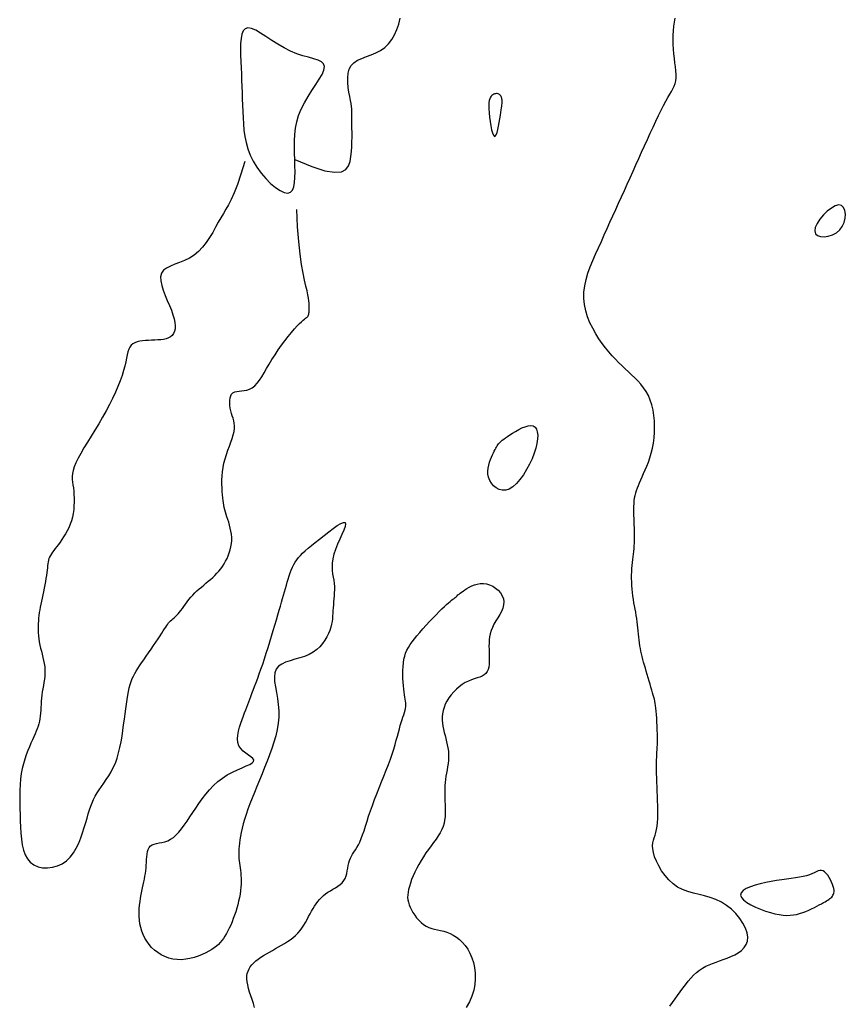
# Model space of a CAD drawing. Header units: millimetres. Extents: x 32690613 to 32693367, y 5343692 to 5344708.
# Tile 232 of 256: x 32692679 to 32692696, y 5343868 to 5343888. Entities that reach past the tile are written whole.
import ezdxf

# ---------------------------------------------------------------- set-up
doc = ezdxf.new("R2010")
doc.units = ezdxf.units.MM
doc.header["$LTSCALE"] = 20
doc.layers.add('02-DGM_HL_493.00', color=102, linetype='Continuous')

msp = doc.modelspace()

# ---------------------------------------------------------------- linework, layer by layer
at = {"layer": '02-DGM_HL_493.00', "elevation": 493, "flags": 128}
for points in [[(32692684.764, 5343884.995), (32692685.104, 5343884.854), (32692685.365, 5343884.772), (32692685.559, 5343884.741), (32692685.696, 5343884.752), (32692685.787, 5343884.797), (32692685.842, 5343884.867), (32692685.872, 5343884.955), (32692685.888, 5343885.053), (32692685.898, 5343885.153), (32692685.904, 5343885.252), (32692685.908, 5343885.35), (32692685.91, 5343885.445), (32692685.91, 5343885.535), (32692685.909, 5343885.619), (32692685.908, 5343885.695), (32692685.907, 5343885.763), (32692685.907, 5343885.82), (32692685.908, 5343885.871), (32692685.908, 5343885.916), (32692685.907, 5343885.961), (32692685.904, 5343886.006), (32692685.899, 5343886.055), (32692685.891, 5343886.112), (32692685.88, 5343886.178), (32692685.865, 5343886.257), (32692685.849, 5343886.344), (32692685.835, 5343886.438), (32692685.825, 5343886.534), (32692685.823, 5343886.629), (32692685.831, 5343886.72), (32692685.853, 5343886.803), (32692685.892, 5343886.874), (32692685.948, 5343886.931), (32692686.02, 5343886.978), (32692686.104, 5343887.017), (32692686.196, 5343887.053), (32692686.292, 5343887.088), (32692686.388, 5343887.128), (32692686.481, 5343887.175), (32692686.567, 5343887.234), (32692686.642, 5343887.307), (32692686.707, 5343887.393), (32692686.762, 5343887.489), (32692686.807, 5343887.593), (32692686.843, 5343887.704), (32692686.871, 5343887.818)], [(32692692.262, 5343868.068), (32692692.315, 5343868.14), (32692692.368, 5343868.212), (32692692.42, 5343868.284), (32692692.471, 5343868.356), (32692692.523, 5343868.428), (32692692.576, 5343868.498), (32692692.629, 5343868.566), (32692692.683, 5343868.63), (32692692.738, 5343868.689), (32692692.796, 5343868.743), (32692692.855, 5343868.791), (32692692.917, 5343868.831), (32692692.982, 5343868.866), (32692693.049, 5343868.896), (32692693.117, 5343868.923), (32692693.188, 5343868.948), (32692693.26, 5343868.973), (32692693.334, 5343868.999), (32692693.41, 5343869.027), (32692693.487, 5343869.059), (32692693.562, 5343869.095), (32692693.632, 5343869.136), (32692693.696, 5343869.184), (32692693.749, 5343869.238), (32692693.79, 5343869.3), (32692693.816, 5343869.369), (32692693.823, 5343869.448), (32692693.809, 5343869.536), (32692693.776, 5343869.629), (32692693.727, 5343869.727), (32692693.662, 5343869.824), (32692693.584, 5343869.918), (32692693.496, 5343870.006), (32692693.399, 5343870.084), (32692693.295, 5343870.15), (32692693.186, 5343870.201), (32692693.074, 5343870.241), (32692692.961, 5343870.272), (32692692.848, 5343870.299), (32692692.735, 5343870.327), (32692692.626, 5343870.359), (32692692.521, 5343870.398), (32692692.421, 5343870.45), (32692692.329, 5343870.516), (32692692.244, 5343870.594), (32692692.168, 5343870.682), (32692692.101, 5343870.776), (32692692.044, 5343870.872), (32692691.996, 5343870.967), (32692691.96, 5343871.057), (32692691.936, 5343871.139), (32692691.923, 5343871.212), (32692691.92, 5343871.275), (32692691.925, 5343871.332), (32692691.936, 5343871.385), (32692691.952, 5343871.435), (32692691.969, 5343871.487), (32692691.986, 5343871.541), (32692692.001, 5343871.601), (32692692.012, 5343871.667), (32692692.02, 5343871.741), (32692692.024, 5343871.82), (32692692.026, 5343871.904), (32692692.025, 5343871.992), (32692692.023, 5343872.082), (32692692.02, 5343872.175), (32692692.017, 5343872.269), (32692692.013, 5343872.362), (32692692.009, 5343872.455), (32692692.006, 5343872.545), (32692692.003, 5343872.633), (32692692.001, 5343872.717), (32692691.999, 5343872.796), (32692691.999, 5343872.869), (32692691.999, 5343872.935), (32692692, 5343872.994), (32692692.002, 5343873.047), (32692692.005, 5343873.097), (32692692.007, 5343873.145), (32692692.01, 5343873.193), (32692692.013, 5343873.244), (32692692.015, 5343873.299), (32692692.016, 5343873.361), (32692692.016, 5343873.431), (32692692.015, 5343873.506), (32692692.013, 5343873.586), (32692692.01, 5343873.668), (32692692.006, 5343873.75), (32692692.002, 5343873.828), (32692691.997, 5343873.902), (32692691.992, 5343873.969), (32692691.986, 5343874.027), (32692691.98, 5343874.077), (32692691.972, 5343874.122), (32692691.964, 5343874.164), (32692691.955, 5343874.204), (32692691.945, 5343874.244), (32692691.933, 5343874.286), (32692691.919, 5343874.333), (32692691.904, 5343874.385), (32692691.887, 5343874.443), (32692691.869, 5343874.504), (32692691.851, 5343874.568), (32692691.831, 5343874.633), (32692691.812, 5343874.699), (32692691.793, 5343874.765), (32692691.775, 5343874.828), (32692691.757, 5343874.888), (32692691.741, 5343874.946), (32692691.725, 5343875.002), (32692691.711, 5343875.057), (32692691.697, 5343875.111), (32692691.685, 5343875.164), (32692691.675, 5343875.219), (32692691.666, 5343875.274), (32692691.658, 5343875.331), (32692691.651, 5343875.389), (32692691.645, 5343875.448), (32692691.64, 5343875.508), (32692691.634, 5343875.569), (32692691.628, 5343875.631), (32692691.621, 5343875.693), (32692691.613, 5343875.755), (32692691.604, 5343875.818), (32692691.593, 5343875.88), (32692691.582, 5343875.943), (32692691.57, 5343876.006), (32692691.558, 5343876.07), (32692691.547, 5343876.135), (32692691.536, 5343876.201), (32692691.527, 5343876.269), (32692691.518, 5343876.338), (32692691.512, 5343876.408), (32692691.507, 5343876.479), (32692691.503, 5343876.55), (32692691.501, 5343876.619), (32692691.501, 5343876.688), (32692691.502, 5343876.755), (32692691.505, 5343876.819), (32692691.51, 5343876.88), (32692691.516, 5343876.939), (32692691.522, 5343876.996), (32692691.529, 5343877.051), (32692691.537, 5343877.106), (32692691.543, 5343877.16), (32692691.549, 5343877.215), (32692691.554, 5343877.271), (32692691.558, 5343877.328), (32692691.559, 5343877.387), (32692691.56, 5343877.446), (32692691.56, 5343877.507), (32692691.558, 5343877.568), (32692691.557, 5343877.63), (32692691.554, 5343877.692), (32692691.552, 5343877.755), (32692691.55, 5343877.817), (32692691.548, 5343877.879), (32692691.546, 5343877.941), (32692691.546, 5343878.001), (32692691.547, 5343878.06), (32692691.55, 5343878.118), (32692691.554, 5343878.174), (32692691.561, 5343878.228), (32692691.571, 5343878.279), (32692691.583, 5343878.329), (32692691.598, 5343878.378), (32692691.616, 5343878.428), (32692691.636, 5343878.479), (32692691.659, 5343878.532), (32692691.684, 5343878.589), (32692691.712, 5343878.65), (32692691.741, 5343878.717), (32692691.773, 5343878.788), (32692691.804, 5343878.865), (32692691.836, 5343878.947), (32692691.865, 5343879.034), (32692691.892, 5343879.127), (32692691.916, 5343879.224), (32692691.935, 5343879.326), (32692691.949, 5343879.433), (32692691.958, 5343879.544), (32692691.96, 5343879.656), (32692691.956, 5343879.768), (32692691.946, 5343879.879), (32692691.929, 5343879.987), (32692691.905, 5343880.089), (32692691.874, 5343880.186), (32692691.836, 5343880.274), (32692691.79, 5343880.356), (32692691.74, 5343880.431), (32692691.684, 5343880.501), (32692691.625, 5343880.568), (32692691.563, 5343880.631), (32692691.5, 5343880.692), (32692691.435, 5343880.752), (32692691.37, 5343880.812), (32692691.305, 5343880.874), (32692691.24, 5343880.937), (32692691.175, 5343881.003), (32692691.11, 5343881.073), (32692691.044, 5343881.147), (32692690.978, 5343881.228), (32692690.913, 5343881.316), (32692690.847, 5343881.411), (32692690.782, 5343881.513), (32692690.722, 5343881.62), (32692690.667, 5343881.733), (32692690.62, 5343881.851), (32692690.582, 5343881.971), (32692690.556, 5343882.094), (32692690.544, 5343882.219), (32692690.546, 5343882.344), (32692690.563, 5343882.47), (32692690.59, 5343882.596), (32692690.628, 5343882.722), (32692690.674, 5343882.849), (32692690.725, 5343882.976), (32692690.78, 5343883.104), (32692690.838, 5343883.231), (32692690.895, 5343883.358), (32692690.953, 5343883.486), (32692691.01, 5343883.613), (32692691.068, 5343883.74), (32692691.126, 5343883.868), (32692691.183, 5343883.995), (32692691.241, 5343884.122), (32692691.298, 5343884.25), (32692691.356, 5343884.377), (32692691.413, 5343884.504), (32692691.471, 5343884.632), (32692691.529, 5343884.759), (32692691.586, 5343884.886), (32692691.644, 5343885.014), (32692691.701, 5343885.141), (32692691.759, 5343885.268), (32692691.816, 5343885.395), (32692691.873, 5343885.521), (32692691.93, 5343885.644), (32692691.985, 5343885.762), (32692692.038, 5343885.874), (32692692.089, 5343885.979), (32692692.137, 5343886.075), (32692692.183, 5343886.161), (32692692.225, 5343886.235), (32692692.263, 5343886.3), (32692692.297, 5343886.358), (32692692.326, 5343886.411), (32692692.35, 5343886.462), (32692692.369, 5343886.514), (32692692.383, 5343886.568), (32692692.39, 5343886.627), (32692692.39, 5343886.694), (32692692.386, 5343886.767), (32692692.378, 5343886.845), (32692692.367, 5343886.929), (32692692.356, 5343887.016), (32692692.345, 5343887.106), (32692692.336, 5343887.199), (32692692.33, 5343887.292), (32692692.329, 5343887.386), (32692692.331, 5343887.479), (32692692.338, 5343887.57), (32692692.346, 5343887.658), (32692692.357, 5343887.742), (32692692.37, 5343887.822)], [(32692683.765, 5343884.956), (32692683.687, 5343884.699), (32692683.617, 5343884.493), (32692683.553, 5343884.329), (32692683.495, 5343884.198), (32692683.441, 5343884.091), (32692683.389, 5343884), (32692683.338, 5343883.917), (32692683.288, 5343883.832), (32692683.235, 5343883.74), (32692683.181, 5343883.641), (32692683.123, 5343883.538), (32692683.061, 5343883.435), (32692682.994, 5343883.335), (32692682.921, 5343883.24), (32692682.841, 5343883.155), (32692682.754, 5343883.082), (32692682.659, 5343883.023), (32692682.56, 5343882.975), (32692682.461, 5343882.935), (32692682.365, 5343882.9), (32692682.277, 5343882.864), (32692682.201, 5343882.826), (32692682.141, 5343882.78), (32692682.101, 5343882.723), (32692682.083, 5343882.652), (32692682.086, 5343882.57), (32692682.105, 5343882.478), (32692682.135, 5343882.38), (32692682.174, 5343882.278), (32692682.216, 5343882.176), (32692682.258, 5343882.076), (32692682.297, 5343881.98), (32692682.328, 5343881.891), (32692682.35, 5343881.81), (32692682.365, 5343881.736), (32692682.371, 5343881.67), (32692682.37, 5343881.611), (32692682.36, 5343881.56), (32692682.342, 5343881.516), (32692682.316, 5343881.48), (32692682.282, 5343881.451), (32692682.241, 5343881.429), (32692682.194, 5343881.412), (32692682.142, 5343881.4), (32692682.086, 5343881.392), (32692682.027, 5343881.387), (32692681.965, 5343881.383), (32692681.903, 5343881.381), (32692681.841, 5343881.378), (32692681.78, 5343881.374), (32692681.72, 5343881.369), (32692681.664, 5343881.361), (32692681.612, 5343881.349), (32692681.565, 5343881.332), (32692681.524, 5343881.31), (32692681.49, 5343881.281), (32692681.464, 5343881.245), (32692681.444, 5343881.201), (32692681.428, 5343881.15), (32692681.414, 5343881.09), (32692681.401, 5343881.023), (32692681.386, 5343880.949), (32692681.367, 5343880.866), (32692681.343, 5343880.775), (32692681.312, 5343880.676), (32692681.273, 5343880.57), (32692681.229, 5343880.458), (32692681.178, 5343880.341), (32692681.121, 5343880.22), (32692681.059, 5343880.095), (32692680.992, 5343879.969), (32692680.921, 5343879.841), (32692680.846, 5343879.713), (32692680.769, 5343879.587), (32692680.693, 5343879.463), (32692680.619, 5343879.343), (32692680.549, 5343879.228), (32692680.486, 5343879.12), (32692680.431, 5343879.021), (32692680.386, 5343878.931), (32692680.354, 5343878.851), (32692680.333, 5343878.78), (32692680.32, 5343878.716), (32692680.316, 5343878.657), (32692680.316, 5343878.601), (32692680.321, 5343878.545), (32692680.329, 5343878.488), (32692680.337, 5343878.428), (32692680.344, 5343878.364), (32692680.349, 5343878.295), (32692680.352, 5343878.222), (32692680.353, 5343878.147), (32692680.35, 5343878.071), (32692680.344, 5343877.995), (32692680.333, 5343877.919), (32692680.318, 5343877.844), (32692680.297, 5343877.771), (32692680.272, 5343877.702), (32692680.244, 5343877.634), (32692680.212, 5343877.57), (32692680.178, 5343877.509), (32692680.143, 5343877.452), (32692680.108, 5343877.398), (32692680.073, 5343877.348), (32692680.039, 5343877.301), (32692680.007, 5343877.259), (32692679.976, 5343877.219), (32692679.948, 5343877.181), (32692679.922, 5343877.146), (32692679.899, 5343877.112), (32692679.879, 5343877.08), (32692679.862, 5343877.048), (32692679.85, 5343877.016), (32692679.84, 5343876.983), (32692679.833, 5343876.95), (32692679.828, 5343876.914), (32692679.823, 5343876.876), (32692679.819, 5343876.834), (32692679.814, 5343876.788), (32692679.808, 5343876.737), (32692679.8, 5343876.681), (32692679.789, 5343876.62), (32692679.778, 5343876.556), (32692679.765, 5343876.49), (32692679.752, 5343876.423), (32692679.738, 5343876.355), (32692679.725, 5343876.289), (32692679.711, 5343876.224), (32692679.698, 5343876.163), (32692679.686, 5343876.104), (32692679.675, 5343876.047), (32692679.665, 5343875.991), (32692679.656, 5343875.936), (32692679.648, 5343875.882), (32692679.642, 5343875.827), (32692679.637, 5343875.771), (32692679.634, 5343875.714), (32692679.632, 5343875.656), (32692679.633, 5343875.596), (32692679.635, 5343875.536), (32692679.64, 5343875.474), (32692679.646, 5343875.413), (32692679.655, 5343875.351), (32692679.667, 5343875.289), (32692679.681, 5343875.227), (32692679.697, 5343875.165), (32692679.713, 5343875.103), (32692679.729, 5343875.041), (32692679.743, 5343874.979), (32692679.756, 5343874.917), (32692679.765, 5343874.855), (32692679.77, 5343874.792), (32692679.77, 5343874.73), (32692679.766, 5343874.667), (32692679.758, 5343874.604), (32692679.748, 5343874.541), (32692679.737, 5343874.478), (32692679.726, 5343874.415), (32692679.715, 5343874.352), (32692679.706, 5343874.289), (32692679.699, 5343874.227), (32692679.694, 5343874.164), (32692679.691, 5343874.103), (32692679.688, 5343874.042), (32692679.685, 5343873.983), (32692679.681, 5343873.925), (32692679.676, 5343873.869), (32692679.669, 5343873.815), (32692679.659, 5343873.764), (32692679.647, 5343873.714), (32692679.632, 5343873.665), (32692679.614, 5343873.615), (32692679.594, 5343873.564), (32692679.571, 5343873.511), (32692679.546, 5343873.454), (32692679.519, 5343873.393), (32692679.489, 5343873.326), (32692679.458, 5343873.255), (32692679.426, 5343873.178), (32692679.395, 5343873.096), (32692679.365, 5343873.009), (32692679.338, 5343872.916), (32692679.314, 5343872.819), (32692679.295, 5343872.717), (32692679.281, 5343872.609), (32692679.271, 5343872.498), (32692679.266, 5343872.382), (32692679.264, 5343872.264), (32692679.265, 5343872.143), (32692679.267, 5343872.02), (32692679.272, 5343871.896), (32692679.276, 5343871.771), (32692679.281, 5343871.646), (32692679.289, 5343871.524), (32692679.299, 5343871.405), (32692679.316, 5343871.293), (32692679.34, 5343871.188), (32692679.373, 5343871.094), (32692679.418, 5343871.012), (32692679.475, 5343870.945), (32692679.547, 5343870.893), (32692679.631, 5343870.857), (32692679.723, 5343870.837), (32692679.82, 5343870.833), (32692679.92, 5343870.845), (32692680.018, 5343870.872), (32692680.111, 5343870.915), (32692680.197, 5343870.973), (32692680.273, 5343871.046), (32692680.338, 5343871.131), (32692680.395, 5343871.225), (32692680.444, 5343871.326), (32692680.486, 5343871.431), (32692680.523, 5343871.537), (32692680.555, 5343871.64), (32692680.584, 5343871.738), (32692680.611, 5343871.83), (32692680.636, 5343871.914), (32692680.661, 5343871.992), (32692680.686, 5343872.066), (32692680.713, 5343872.135), (32692680.742, 5343872.202), (32692680.774, 5343872.267), (32692680.811, 5343872.331), (32692680.853, 5343872.395), (32692680.898, 5343872.461), (32692680.946, 5343872.528), (32692680.995, 5343872.599), (32692681.044, 5343872.673), (32692681.092, 5343872.753), (32692681.136, 5343872.838), (32692681.177, 5343872.929), (32692681.212, 5343873.028), (32692681.243, 5343873.133), (32692681.269, 5343873.242), (32692681.291, 5343873.355), (32692681.311, 5343873.469), (32692681.328, 5343873.583), (32692681.343, 5343873.696), (32692681.357, 5343873.806), (32692681.371, 5343873.911), (32692681.384, 5343874.012), (32692681.397, 5343874.108), (32692681.41, 5343874.198), (32692681.424, 5343874.283), (32692681.439, 5343874.362), (32692681.455, 5343874.435), (32692681.473, 5343874.501), (32692681.492, 5343874.562), (32692681.514, 5343874.617), (32692681.537, 5343874.669), (32692681.564, 5343874.718), (32692681.593, 5343874.768), (32692681.626, 5343874.819), (32692681.662, 5343874.873), (32692681.702, 5343874.931), (32692681.747, 5343874.995), (32692681.794, 5343875.064), (32692681.843, 5343875.135), (32692681.892, 5343875.207), (32692681.941, 5343875.279), (32692681.988, 5343875.348), (32692682.032, 5343875.413), (32692682.071, 5343875.473), (32692682.106, 5343875.526), (32692682.135, 5343875.572), (32692682.161, 5343875.612), (32692682.184, 5343875.647), (32692682.204, 5343875.677), (32692682.224, 5343875.705), (32692682.243, 5343875.729), (32692682.262, 5343875.751), (32692682.283, 5343875.773), (32692682.305, 5343875.793), (32692682.328, 5343875.814), (32692682.352, 5343875.835), (32692682.377, 5343875.859), (32692682.404, 5343875.884), (32692682.431, 5343875.912), (32692682.459, 5343875.944), (32692682.488, 5343875.98), (32692682.517, 5343876.019), (32692682.548, 5343876.062), (32692682.58, 5343876.106), (32692682.614, 5343876.151), (32692682.649, 5343876.197), (32692682.686, 5343876.242), (32692682.725, 5343876.287), (32692682.766, 5343876.329), (32692682.809, 5343876.37), (32692682.853, 5343876.409), (32692682.898, 5343876.448), (32692682.943, 5343876.486), (32692682.989, 5343876.524), (32692683.035, 5343876.562), (32692683.08, 5343876.601), (32692683.123, 5343876.64), (32692683.166, 5343876.681), (32692683.207, 5343876.724), (32692683.246, 5343876.768), (32692683.283, 5343876.813), (32692683.319, 5343876.861), (32692683.352, 5343876.911), (32692683.382, 5343876.963), (32692683.41, 5343877.017), (32692683.435, 5343877.074), (32692683.456, 5343877.132), (32692683.474, 5343877.192), (32692683.488, 5343877.253), (32692683.498, 5343877.315), (32692683.503, 5343877.378), (32692683.503, 5343877.44), (32692683.498, 5343877.502), (32692683.489, 5343877.564), (32692683.476, 5343877.625), (32692683.461, 5343877.684), (32692683.444, 5343877.742), (32692683.427, 5343877.797), (32692683.409, 5343877.85), (32692683.393, 5343877.9), (32692683.379, 5343877.948), (32692683.366, 5343877.993), (32692683.355, 5343878.037), (32692683.346, 5343878.082), (32692683.338, 5343878.128), (32692683.331, 5343878.178), (32692683.324, 5343878.231), (32692683.318, 5343878.291), (32692683.313, 5343878.356), (32692683.31, 5343878.428), (32692683.307, 5343878.504), (32692683.308, 5343878.584), (32692683.312, 5343878.668), (32692683.319, 5343878.753), (32692683.332, 5343878.84), (32692683.349, 5343878.927), (32692683.372, 5343879.014), (32692683.4, 5343879.1), (32692683.429, 5343879.184), (32692683.46, 5343879.265), (32692683.489, 5343879.344), (32692683.515, 5343879.418), (32692683.536, 5343879.489), (32692683.551, 5343879.555), (32692683.558, 5343879.615), (32692683.558, 5343879.671), (32692683.552, 5343879.723), (32692683.543, 5343879.773), (32692683.53, 5343879.822), (32692683.515, 5343879.87), (32692683.501, 5343879.919), (32692683.487, 5343879.969), (32692683.476, 5343880.022), (32692683.468, 5343880.076), (32692683.464, 5343880.129), (32692683.465, 5343880.18), (32692683.471, 5343880.228), (32692683.483, 5343880.27), (32692683.502, 5343880.305), (32692683.529, 5343880.332), (32692683.563, 5343880.35), (32692683.604, 5343880.36), (32692683.65, 5343880.366), (32692683.701, 5343880.37), (32692683.754, 5343880.376), (32692683.808, 5343880.386), (32692683.862, 5343880.403), (32692683.914, 5343880.431), (32692683.963, 5343880.47), (32692684.011, 5343880.521), (32692684.057, 5343880.583), (32692684.103, 5343880.653), (32692684.151, 5343880.731), (32692684.2, 5343880.815), (32692684.252, 5343880.904), (32692684.309, 5343880.996), (32692684.37, 5343881.091), (32692684.435, 5343881.187), (32692684.501, 5343881.281), (32692684.569, 5343881.371), (32692684.635, 5343881.457), (32692684.698, 5343881.536), (32692684.757, 5343881.607), (32692684.811, 5343881.667), (32692684.857, 5343881.715), (32692684.897, 5343881.753), (32692684.93, 5343881.782), (32692684.958, 5343881.804), (32692684.981, 5343881.821), (32692685, 5343881.834), (32692685.014, 5343881.846), (32692685.026, 5343881.858), (32692685.034, 5343881.872), (32692685.041, 5343881.888), (32692685.045, 5343881.905), (32692685.048, 5343881.924), (32692685.05, 5343881.944), (32692685.051, 5343881.965), (32692685.052, 5343881.987), (32692685.053, 5343882.01), (32692685.054, 5343882.033), (32692685.055, 5343882.059), (32692685.055, 5343882.089), (32692685.053, 5343882.126), (32692685.049, 5343882.17), (32692685.041, 5343882.224), (32692685.029, 5343882.29), (32692685.011, 5343882.369), (32692684.989, 5343882.465), (32692684.962, 5343882.581), (32692684.932, 5343882.722), (32692684.902, 5343882.895), (32692684.872, 5343883.103), (32692684.845, 5343883.353), (32692684.821, 5343883.649), (32692684.803, 5343883.996)], [(32692683.962, 5343868.042), (32692683.938, 5343868.12), (32692683.912, 5343868.199), (32692683.886, 5343868.276), (32692683.862, 5343868.351), (32692683.84, 5343868.423), (32692683.823, 5343868.492), (32692683.811, 5343868.556), (32692683.806, 5343868.616), (32692683.807, 5343868.672), (32692683.815, 5343868.723), (32692683.83, 5343868.771), (32692683.85, 5343868.816), (32692683.876, 5343868.858), (32692683.908, 5343868.898), (32692683.946, 5343868.937), (32692683.989, 5343868.975), (32692684.036, 5343869.011), (32692684.087, 5343869.047), (32692684.142, 5343869.082), (32692684.199, 5343869.116), (32692684.258, 5343869.151), (32692684.319, 5343869.184), (32692684.38, 5343869.218), (32692684.441, 5343869.252), (32692684.502, 5343869.286), (32692684.561, 5343869.321), (32692684.619, 5343869.358), (32692684.675, 5343869.396), (32692684.729, 5343869.437), (32692684.779, 5343869.481), (32692684.826, 5343869.527), (32692684.87, 5343869.578), (32692684.909, 5343869.631), (32692684.946, 5343869.687), (32692684.98, 5343869.744), (32692685.012, 5343869.801), (32692685.042, 5343869.858), (32692685.072, 5343869.915), (32692685.101, 5343869.969), (32692685.13, 5343870.021), (32692685.16, 5343870.07), (32692685.191, 5343870.117), (32692685.224, 5343870.161), (32692685.258, 5343870.203), (32692685.296, 5343870.242), (32692685.336, 5343870.279), (32692685.379, 5343870.313), (32692685.427, 5343870.345), (32692685.477, 5343870.376), (32692685.528, 5343870.406), (32692685.578, 5343870.436), (32692685.626, 5343870.467), (32692685.671, 5343870.501), (32692685.711, 5343870.537), (32692685.744, 5343870.578), (32692685.77, 5343870.623), (32692685.79, 5343870.672), (32692685.804, 5343870.723), (32692685.815, 5343870.776), (32692685.825, 5343870.83), (32692685.834, 5343870.882), (32692685.845, 5343870.933), (32692685.858, 5343870.981), (32692685.876, 5343871.025), (32692685.898, 5343871.066), (32692685.922, 5343871.107), (32692685.949, 5343871.148), (32692685.978, 5343871.191), (32692686.007, 5343871.238), (32692686.037, 5343871.291), (32692686.066, 5343871.35), (32692686.095, 5343871.418), (32692686.122, 5343871.494), (32692686.15, 5343871.577), (32692686.179, 5343871.667), (32692686.209, 5343871.764), (32692686.242, 5343871.865), (32692686.277, 5343871.972), (32692686.316, 5343872.083), (32692686.358, 5343872.197), (32692686.404, 5343872.314), (32692686.452, 5343872.432), (32692686.5, 5343872.551), (32692686.548, 5343872.669), (32692686.595, 5343872.784), (32692686.638, 5343872.897), (32692686.678, 5343873.005), (32692686.713, 5343873.108), (32692686.744, 5343873.206), (32692686.771, 5343873.298), (32692686.795, 5343873.385), (32692686.817, 5343873.467), (32692686.837, 5343873.543), (32692686.856, 5343873.614), (32692686.874, 5343873.68), (32692686.893, 5343873.741), (32692686.911, 5343873.797), (32692686.928, 5343873.848), (32692686.944, 5343873.896), (32692686.958, 5343873.941), (32692686.97, 5343873.983), (32692686.979, 5343874.022), (32692686.984, 5343874.06), (32692686.986, 5343874.096), (32692686.985, 5343874.131), (32692686.981, 5343874.168), (32692686.975, 5343874.207), (32692686.968, 5343874.249), (32692686.96, 5343874.295), (32692686.951, 5343874.347), (32692686.943, 5343874.405), (32692686.936, 5343874.471), (32692686.93, 5343874.543), (32692686.926, 5343874.62), (32692686.925, 5343874.698), (32692686.926, 5343874.778), (32692686.929, 5343874.856), (32692686.937, 5343874.932), (32692686.948, 5343875.003), (32692686.963, 5343875.069), (32692686.982, 5343875.129), (32692687.006, 5343875.186), (32692687.036, 5343875.241), (32692687.07, 5343875.296), (32692687.11, 5343875.352), (32692687.156, 5343875.41), (32692687.207, 5343875.472), (32692687.265, 5343875.539), (32692687.327, 5343875.61), (32692687.393, 5343875.683), (32692687.459, 5343875.756), (32692687.526, 5343875.827), (32692687.59, 5343875.895), (32692687.652, 5343875.957), (32692687.707, 5343876.013), (32692687.757, 5343876.06), (32692687.8, 5343876.1), (32692687.838, 5343876.133), (32692687.871, 5343876.161), (32692687.9, 5343876.184), (32692687.926, 5343876.204), (32692687.949, 5343876.222), (32692687.97, 5343876.239), (32692687.989, 5343876.255), (32692688.009, 5343876.272), (32692688.028, 5343876.289), (32692688.049, 5343876.307), (32692688.073, 5343876.326), (32692688.099, 5343876.346), (32692688.13, 5343876.368), (32692688.165, 5343876.392), (32692688.206, 5343876.418), (32692688.252, 5343876.444), (32692688.302, 5343876.469), (32692688.357, 5343876.491), (32692688.414, 5343876.508), (32692688.474, 5343876.519), (32692688.536, 5343876.521), (32692688.598, 5343876.513), (32692688.661, 5343876.494), (32692688.723, 5343876.465), (32692688.78, 5343876.427), (32692688.833, 5343876.382), (32692688.877, 5343876.33), (32692688.913, 5343876.273), (32692688.936, 5343876.214), (32692688.946, 5343876.152), (32692688.941, 5343876.089), (32692688.924, 5343876.026), (32692688.896, 5343875.962), (32692688.862, 5343875.898), (32692688.824, 5343875.834), (32692688.785, 5343875.77), (32692688.748, 5343875.706), (32692688.716, 5343875.642), (32692688.691, 5343875.579), (32692688.672, 5343875.515), (32692688.66, 5343875.452), (32692688.653, 5343875.39), (32692688.649, 5343875.327), (32692688.648, 5343875.264), (32692688.65, 5343875.202), (32692688.652, 5343875.139), (32692688.654, 5343875.077), (32692688.655, 5343875.016), (32692688.655, 5343874.956), (32692688.651, 5343874.9), (32692688.643, 5343874.847), (32692688.63, 5343874.798), (32692688.611, 5343874.756), (32692688.585, 5343874.72), (32692688.551, 5343874.691), (32692688.51, 5343874.667), (32692688.463, 5343874.648), (32692688.411, 5343874.63), (32692688.355, 5343874.611), (32692688.297, 5343874.591), (32692688.236, 5343874.567), (32692688.175, 5343874.537), (32692688.114, 5343874.5), (32692688.054, 5343874.455), (32692687.997, 5343874.405), (32692687.943, 5343874.351), (32692687.892, 5343874.292), (32692687.847, 5343874.231), (32692687.808, 5343874.168), (32692687.775, 5343874.104), (32692687.75, 5343874.041), (32692687.732, 5343873.978), (32692687.721, 5343873.915), (32692687.715, 5343873.852), (32692687.715, 5343873.789), (32692687.719, 5343873.727), (32692687.728, 5343873.665), (32692687.739, 5343873.603), (32692687.753, 5343873.541), (32692687.769, 5343873.479), (32692687.785, 5343873.417), (32692687.801, 5343873.355), (32692687.815, 5343873.293), (32692687.828, 5343873.231), (32692687.837, 5343873.169), (32692687.842, 5343873.106), (32692687.842, 5343873.044), (32692687.838, 5343872.981), (32692687.83, 5343872.918), (32692687.82, 5343872.855), (32692687.809, 5343872.792), (32692687.798, 5343872.729), (32692687.787, 5343872.666), (32692687.778, 5343872.603), (32692687.771, 5343872.54), (32692687.767, 5343872.478), (32692687.764, 5343872.415), (32692687.764, 5343872.353), (32692687.764, 5343872.29), (32692687.765, 5343872.228), (32692687.767, 5343872.165), (32692687.77, 5343872.103), (32692687.772, 5343872.04), (32692687.773, 5343871.978), (32692687.773, 5343871.915), (32692687.769, 5343871.852), (32692687.762, 5343871.79), (32692687.749, 5343871.727), (32692687.731, 5343871.663), (32692687.706, 5343871.6), (32692687.674, 5343871.536), (32692687.635, 5343871.471), (32692687.59, 5343871.406), (32692687.542, 5343871.34), (32692687.492, 5343871.272), (32692687.44, 5343871.202), (32692687.388, 5343871.131), (32692687.338, 5343871.057), (32692687.29, 5343870.981), (32692687.245, 5343870.904), (32692687.204, 5343870.826), (32692687.166, 5343870.748), (32692687.132, 5343870.672), (32692687.102, 5343870.598), (32692687.076, 5343870.528), (32692687.056, 5343870.462), (32692687.04, 5343870.402), (32692687.029, 5343870.345), (32692687.023, 5343870.292), (32692687.022, 5343870.242), (32692687.027, 5343870.193), (32692687.037, 5343870.145), (32692687.052, 5343870.096), (32692687.072, 5343870.046), (32692687.097, 5343869.994), (32692687.128, 5343869.94), (32692687.163, 5343869.887), (32692687.202, 5343869.836), (32692687.245, 5343869.787), (32692687.291, 5343869.742), (32692687.34, 5343869.702), (32692687.392, 5343869.669), (32692687.447, 5343869.644), (32692687.503, 5343869.624), (32692687.561, 5343869.608), (32692687.621, 5343869.595), (32692687.682, 5343869.581), (32692687.744, 5343869.566), (32692687.807, 5343869.546), (32692687.871, 5343869.521), (32692687.934, 5343869.489), (32692687.997, 5343869.448), (32692688.059, 5343869.4), (32692688.117, 5343869.343), (32692688.173, 5343869.279), (32692688.223, 5343869.207), (32692688.268, 5343869.126), (32692688.307, 5343869.038), (32692688.337, 5343868.942), (32692688.36, 5343868.839), (32692688.373, 5343868.73), (32692688.375, 5343868.617), (32692688.366, 5343868.502), (32692688.344, 5343868.385), (32692688.308, 5343868.268), (32692688.258, 5343868.152), (32692688.192, 5343868.039)]]:
    msp.add_lwpolyline(points, dxfattribs=at)
for points in [[(32692684.764, 5343884.995), (32692684.76, 5343885.12), (32692684.757, 5343885.245), (32692684.758, 5343885.37), (32692684.765, 5343885.496), (32692684.78, 5343885.621), (32692684.805, 5343885.747), (32692684.842, 5343885.874), (32692684.892, 5343886.001), (32692684.956, 5343886.128), (32692685.03, 5343886.254), (32692685.109, 5343886.376), (32692685.185, 5343886.492), (32692685.254, 5343886.6), (32692685.31, 5343886.697), (32692685.347, 5343886.783), (32692685.359, 5343886.853), (32692685.342, 5343886.908), (32692685.298, 5343886.95), (32692685.231, 5343886.983), (32692685.144, 5343887.011), (32692685.042, 5343887.039), (32692684.928, 5343887.071), (32692684.806, 5343887.11), (32692684.68, 5343887.16), (32692684.552, 5343887.225), (32692684.427, 5343887.299), (32692684.305, 5343887.377), (32692684.189, 5343887.454), (32692684.081, 5343887.523), (32692683.983, 5343887.579), (32692683.898, 5343887.615), (32692683.827, 5343887.627), (32692683.773, 5343887.61), (32692683.733, 5343887.566), (32692683.706, 5343887.499), (32692683.69, 5343887.413), (32692683.682, 5343887.312), (32692683.68, 5343887.199), (32692683.682, 5343887.079), (32692683.687, 5343886.955), (32692683.692, 5343886.83), (32692683.697, 5343886.705), (32692683.701, 5343886.58), (32692683.706, 5343886.455), (32692683.711, 5343886.33), (32692683.716, 5343886.205), (32692683.721, 5343886.08), (32692683.726, 5343885.955), (32692683.731, 5343885.83), (32692683.738, 5343885.706), (32692683.749, 5343885.581), (32692683.766, 5343885.456), (32692683.791, 5343885.332), (32692683.825, 5343885.209), (32692683.872, 5343885.085), (32692683.931, 5343884.963), (32692684.006, 5343884.841), (32692684.092, 5343884.724), (32692684.185, 5343884.615), (32692684.282, 5343884.518), (32692684.379, 5343884.436), (32692684.47, 5343884.374), (32692684.553, 5343884.335), (32692684.624, 5343884.322), (32692684.678, 5343884.34), (32692684.718, 5343884.383), (32692684.745, 5343884.45), (32692684.761, 5343884.536), (32692684.769, 5343884.638), (32692684.771, 5343884.75), (32692684.769, 5343884.871)], [(32692688.877, 5343885.879), (32692688.886, 5343885.936), (32692688.894, 5343885.985), (32692688.9, 5343886.026), (32692688.905, 5343886.06), (32692688.908, 5343886.089), (32692688.91, 5343886.114), (32692688.911, 5343886.137), (32692688.911, 5343886.158), (32692688.909, 5343886.179), (32692688.907, 5343886.199), (32692688.903, 5343886.219), (32692688.898, 5343886.237), (32692688.891, 5343886.255), (32692688.883, 5343886.27), (32692688.873, 5343886.284), (32692688.861, 5343886.295), (32692688.847, 5343886.303), (32692688.832, 5343886.309), (32692688.815, 5343886.313), (32692688.797, 5343886.313), (32692688.779, 5343886.311), (32692688.76, 5343886.307), (32692688.742, 5343886.299), (32692688.724, 5343886.29), (32692688.706, 5343886.277), (32692688.69, 5343886.26), (32692688.676, 5343886.239), (32692688.663, 5343886.211), (32692688.653, 5343886.175), (32692688.647, 5343886.13), (32692688.644, 5343886.075), (32692688.644, 5343886.008), (32692688.649, 5343885.93), (32692688.658, 5343885.844), (32692688.67, 5343885.755), (32692688.684, 5343885.669), (32692688.701, 5343885.591), (32692688.719, 5343885.527), (32692688.737, 5343885.48), (32692688.756, 5343885.457), (32692688.774, 5343885.461), (32692688.792, 5343885.488), (32692688.809, 5343885.535), (32692688.825, 5343885.595), (32692688.84, 5343885.665), (32692688.854, 5343885.738), (32692688.866, 5343885.811)], [(32692695.641, 5343884.086), (32692695.573, 5343884.068), (32692695.495, 5343884.025), (32692695.414, 5343883.963), (32692695.336, 5343883.886), (32692695.266, 5343883.802), (32692695.21, 5343883.717), (32692695.173, 5343883.636), (32692695.161, 5343883.567), (32692695.178, 5343883.512), (32692695.22, 5343883.475), (32692695.28, 5343883.454), (32692695.353, 5343883.449), (32692695.434, 5343883.46), (32692695.516, 5343883.487), (32692695.594, 5343883.529), (32692695.661, 5343883.586), (32692695.713, 5343883.658), (32692695.749, 5343883.738), (32692695.769, 5343883.822), (32692695.774, 5343883.903), (32692695.763, 5343883.976), (32692695.737, 5343884.035), (32692695.697, 5343884.073)], [(32692688.837, 5343879.308), (32692688.852, 5343879.327), (32692688.87, 5343879.345), (32692688.891, 5343879.364), (32692688.915, 5343879.384), (32692688.944, 5343879.405), (32692688.978, 5343879.43), (32692689.019, 5343879.457), (32692689.066, 5343879.488), (32692689.12, 5343879.523), (32692689.18, 5343879.56), (32692689.243, 5343879.596), (32692689.307, 5343879.628), (32692689.37, 5343879.654), (32692689.43, 5343879.672), (32692689.484, 5343879.677), (32692689.531, 5343879.669), (32692689.569, 5343879.645), (32692689.596, 5343879.605), (32692689.614, 5343879.551), (32692689.622, 5343879.485), (32692689.62, 5343879.408), (32692689.607, 5343879.32), (32692689.585, 5343879.225), (32692689.553, 5343879.122), (32692689.51, 5343879.014), (32692689.459, 5343878.904), (32692689.401, 5343878.796), (32692689.337, 5343878.693), (32692689.268, 5343878.599), (32692689.197, 5343878.518), (32692689.125, 5343878.453), (32692689.052, 5343878.407), (32692688.982, 5343878.385), (32692688.914, 5343878.383), (32692688.851, 5343878.398), (32692688.793, 5343878.429), (32692688.741, 5343878.471), (32692688.698, 5343878.523), (32692688.664, 5343878.58), (32692688.64, 5343878.642), (32692688.628, 5343878.704), (32692688.625, 5343878.765), (32692688.631, 5343878.826), (32692688.643, 5343878.885), (32692688.66, 5343878.941), (32692688.679, 5343878.995), (32692688.7, 5343879.044), (32692688.72, 5343879.089), (32692688.738, 5343879.129), (32692688.754, 5343879.165), (32692688.769, 5343879.196), (32692688.783, 5343879.223), (32692688.796, 5343879.247), (32692688.809, 5343879.269), (32692688.822, 5343879.29)], [(32692685.545, 5343877.103), (32692685.524, 5343877.012), (32692685.513, 5343876.928), (32692685.51, 5343876.851), (32692685.514, 5343876.779), (32692685.522, 5343876.71), (32692685.533, 5343876.645), (32692685.543, 5343876.582), (32692685.551, 5343876.519), (32692685.556, 5343876.457), (32692685.557, 5343876.395), (32692685.555, 5343876.333), (32692685.552, 5343876.271), (32692685.547, 5343876.211), (32692685.541, 5343876.151), (32692685.536, 5343876.092), (32692685.531, 5343876.035), (32692685.528, 5343875.979), (32692685.525, 5343875.924), (32692685.522, 5343875.87), (32692685.517, 5343875.815), (32692685.51, 5343875.76), (32692685.5, 5343875.703), (32692685.485, 5343875.644), (32692685.466, 5343875.582), (32692685.44, 5343875.517), (32692685.408, 5343875.45), (32692685.368, 5343875.383), (32692685.322, 5343875.318), (32692685.267, 5343875.255), (32692685.204, 5343875.196), (32692685.132, 5343875.144), (32692685.051, 5343875.099), (32692684.961, 5343875.062), (32692684.865, 5343875.031), (32692684.767, 5343875.003), (32692684.671, 5343874.975), (32692684.582, 5343874.945), (32692684.503, 5343874.908), (32692684.438, 5343874.863), (32692684.391, 5343874.806), (32692684.365, 5343874.735), (32692684.356, 5343874.651), (32692684.361, 5343874.556), (32692684.376, 5343874.451), (32692684.396, 5343874.339), (32692684.417, 5343874.221), (32692684.434, 5343874.099), (32692684.444, 5343873.974), (32692684.443, 5343873.849), (32692684.432, 5343873.724), (32692684.412, 5343873.598), (32692684.383, 5343873.471), (32692684.348, 5343873.345), (32692684.307, 5343873.218), (32692684.261, 5343873.091), (32692684.213, 5343872.964), (32692684.162, 5343872.837), (32692684.11, 5343872.711), (32692684.058, 5343872.586), (32692684.007, 5343872.463), (32692683.957, 5343872.342), (32692683.91, 5343872.225), (32692683.866, 5343872.112), (32692683.826, 5343872.004), (32692683.791, 5343871.901), (32692683.761, 5343871.803), (32692683.735, 5343871.711), (32692683.712, 5343871.624), (32692683.694, 5343871.543), (32692683.679, 5343871.467), (32692683.667, 5343871.396), (32692683.658, 5343871.33), (32692683.651, 5343871.27), (32692683.647, 5343871.214), (32692683.644, 5343871.162), (32692683.643, 5343871.113), (32692683.645, 5343871.066), (32692683.647, 5343871.02), (32692683.652, 5343870.975), (32692683.657, 5343870.93), (32692683.663, 5343870.884), (32692683.67, 5343870.836), (32692683.677, 5343870.787), (32692683.684, 5343870.736), (32692683.689, 5343870.683), (32692683.693, 5343870.628), (32692683.694, 5343870.57), (32692683.693, 5343870.509), (32692683.688, 5343870.445), (32692683.681, 5343870.378), (32692683.671, 5343870.309), (32692683.658, 5343870.239), (32692683.642, 5343870.167), (32692683.625, 5343870.096), (32692683.605, 5343870.025), (32692683.584, 5343869.954), (32692683.561, 5343869.885), (32692683.536, 5343869.818), (32692683.51, 5343869.753), (32692683.484, 5343869.691), (32692683.456, 5343869.631), (32692683.427, 5343869.574), (32692683.399, 5343869.52), (32692683.369, 5343869.47), (32692683.34, 5343869.424), (32692683.309, 5343869.381), (32692683.276, 5343869.341), (32692683.24, 5343869.304), (32692683.2, 5343869.268), (32692683.156, 5343869.233), (32692683.105, 5343869.2), (32692683.048, 5343869.166), (32692682.983, 5343869.132), (32692682.911, 5343869.1), (32692682.834, 5343869.07), (32692682.753, 5343869.043), (32692682.669, 5343869.021), (32692682.583, 5343869.006), (32692682.497, 5343868.998), (32692682.412, 5343868.999), (32692682.328, 5343869.01), (32692682.247, 5343869.031), (32692682.169, 5343869.06), (32692682.095, 5343869.096), (32692682.026, 5343869.14), (32692681.961, 5343869.189), (32692681.902, 5343869.244), (32692681.85, 5343869.303), (32692681.804, 5343869.365), (32692681.764, 5343869.43), (32692681.732, 5343869.498), (32692681.705, 5343869.568), (32692681.684, 5343869.64), (32692681.668, 5343869.713), (32692681.658, 5343869.787), (32692681.653, 5343869.862), (32692681.652, 5343869.937), (32692681.655, 5343870.012), (32692681.662, 5343870.086), (32692681.671, 5343870.159), (32692681.683, 5343870.23), (32692681.695, 5343870.3), (32692681.709, 5343870.367), (32692681.722, 5343870.432), (32692681.735, 5343870.493), (32692681.747, 5343870.552), (32692681.758, 5343870.609), (32692681.768, 5343870.665), (32692681.777, 5343870.72), (32692681.785, 5343870.774), (32692681.791, 5343870.829), (32692681.796, 5343870.885), (32692681.8, 5343870.942), (32692681.803, 5343870.999), (32692681.806, 5343871.055), (32692681.812, 5343871.109), (32692681.822, 5343871.159), (32692681.835, 5343871.203), (32692681.855, 5343871.242), (32692681.881, 5343871.272), (32692681.915, 5343871.294), (32692681.956, 5343871.31), (32692682.003, 5343871.321), (32692682.055, 5343871.331), (32692682.109, 5343871.342), (32692682.166, 5343871.356), (32692682.224, 5343871.376), (32692682.281, 5343871.404), (32692682.337, 5343871.443), (32692682.392, 5343871.492), (32692682.446, 5343871.55), (32692682.501, 5343871.615), (32692682.555, 5343871.688), (32692682.61, 5343871.767), (32692682.667, 5343871.851), (32692682.725, 5343871.939), (32692682.785, 5343872.03), (32692682.848, 5343872.123), (32692682.914, 5343872.216), (32692682.984, 5343872.308), (32692683.059, 5343872.396), (32692683.139, 5343872.48), (32692683.225, 5343872.559), (32692683.317, 5343872.629), (32692683.416, 5343872.691), (32692683.517, 5343872.745), (32692683.617, 5343872.792), (32692683.711, 5343872.833), (32692683.794, 5343872.87), (32692683.864, 5343872.903), (32692683.914, 5343872.933), (32692683.942, 5343872.962), (32692683.943, 5343872.991), (32692683.923, 5343873.02), (32692683.887, 5343873.052), (32692683.839, 5343873.086), (32692683.786, 5343873.125), (32692683.733, 5343873.169), (32692683.686, 5343873.219), (32692683.649, 5343873.276), (32692683.628, 5343873.341), (32692683.621, 5343873.413), (32692683.625, 5343873.489), (32692683.638, 5343873.568), (32692683.659, 5343873.648), (32692683.684, 5343873.726), (32692683.71, 5343873.802), (32692683.737, 5343873.871), (32692683.761, 5343873.935), (32692683.783, 5343873.993), (32692683.804, 5343874.047), (32692683.824, 5343874.099), (32692683.844, 5343874.151), (32692683.864, 5343874.204), (32692683.886, 5343874.26), (32692683.909, 5343874.32), (32692683.934, 5343874.387), (32692683.962, 5343874.46), (32692683.992, 5343874.538), (32692684.023, 5343874.623), (32692684.055, 5343874.713), (32692684.089, 5343874.808), (32692684.124, 5343874.909), (32692684.159, 5343875.014), (32692684.194, 5343875.124), (32692684.23, 5343875.237), (32692684.265, 5343875.351), (32692684.3, 5343875.466), (32692684.333, 5343875.578), (32692684.366, 5343875.688), (32692684.396, 5343875.793), (32692684.425, 5343875.892), (32692684.451, 5343875.983), (32692684.476, 5343876.067), (32692684.499, 5343876.145), (32692684.52, 5343876.218), (32692684.54, 5343876.288), (32692684.559, 5343876.354), (32692684.578, 5343876.419), (32692684.596, 5343876.482), (32692684.615, 5343876.545), (32692684.634, 5343876.608), (32692684.653, 5343876.67), (32692684.674, 5343876.73), (32692684.695, 5343876.788), (32692684.719, 5343876.845), (32692684.745, 5343876.898), (32692684.773, 5343876.948), (32692684.804, 5343876.994), (32692684.838, 5343877.038), (32692684.878, 5343877.081), (32692684.922, 5343877.125), (32692684.973, 5343877.172), (32692685.032, 5343877.222), (32692685.099, 5343877.277), (32692685.175, 5343877.339), (32692685.26, 5343877.408), (32692685.351, 5343877.48), (32692685.443, 5343877.552), (32692685.532, 5343877.618), (32692685.614, 5343877.675), (32692685.684, 5343877.716), (32692685.737, 5343877.739), (32692685.771, 5343877.737), (32692685.78, 5343877.709), (32692685.77, 5343877.657), (32692685.744, 5343877.586), (32692685.707, 5343877.5), (32692685.664, 5343877.404), (32692685.619, 5343877.303), (32692685.578, 5343877.201)], [(32692693.678, 5343870.29), (32692693.695, 5343870.242), (32692693.738, 5343870.193), (32692693.803, 5343870.143), (32692693.884, 5343870.095), (32692693.977, 5343870.049), (32692694.076, 5343870.007), (32692694.178, 5343869.969), (32692694.276, 5343869.938), (32692694.367, 5343869.914), (32692694.451, 5343869.898), (32692694.529, 5343869.887), (32692694.601, 5343869.883), (32692694.67, 5343869.885), (32692694.735, 5343869.892), (32692694.798, 5343869.903), (32692694.86, 5343869.919), (32692694.922, 5343869.939), (32692694.983, 5343869.962), (32692695.043, 5343869.987), (32692695.1, 5343870.014), (32692695.155, 5343870.041), (32692695.206, 5343870.068), (32692695.254, 5343870.093), (32692695.298, 5343870.117), (32692695.336, 5343870.138), (32692695.37, 5343870.157), (32692695.399, 5343870.174), (32692695.425, 5343870.19), (32692695.448, 5343870.205), (32692695.467, 5343870.22), (32692695.485, 5343870.235), (32692695.501, 5343870.25), (32692695.515, 5343870.267), (32692695.527, 5343870.286), (32692695.537, 5343870.307), (32692695.545, 5343870.33), (32692695.548, 5343870.357), (32692695.548, 5343870.387), (32692695.544, 5343870.421), (32692695.534, 5343870.46), (32692695.52, 5343870.503), (32692695.5, 5343870.55), (32692695.477, 5343870.597), (32692695.451, 5343870.643), (32692695.422, 5343870.685), (32692695.391, 5343870.722), (32692695.359, 5343870.752), (32692695.328, 5343870.772), (32692695.296, 5343870.78), (32692695.263, 5343870.78), (32692695.229, 5343870.771), (32692695.193, 5343870.756), (32692695.152, 5343870.737), (32692695.107, 5343870.716), (32692695.056, 5343870.695), (32692694.998, 5343870.675), (32692694.932, 5343870.659), (32692694.859, 5343870.645), (32692694.779, 5343870.633), (32692694.692, 5343870.622), (32692694.6, 5343870.61), (32692694.502, 5343870.597), (32692694.4, 5343870.582), (32692694.293, 5343870.564), (32692694.183, 5343870.543), (32692694.074, 5343870.517), (32692693.97, 5343870.487), (32692693.875, 5343870.454), (32692693.794, 5343870.418), (32692693.732, 5343870.378), (32692693.692, 5343870.336)]]:
    msp.add_lwpolyline(points, close=True, dxfattribs=at)

doc.saveas('drawing.dxf')
